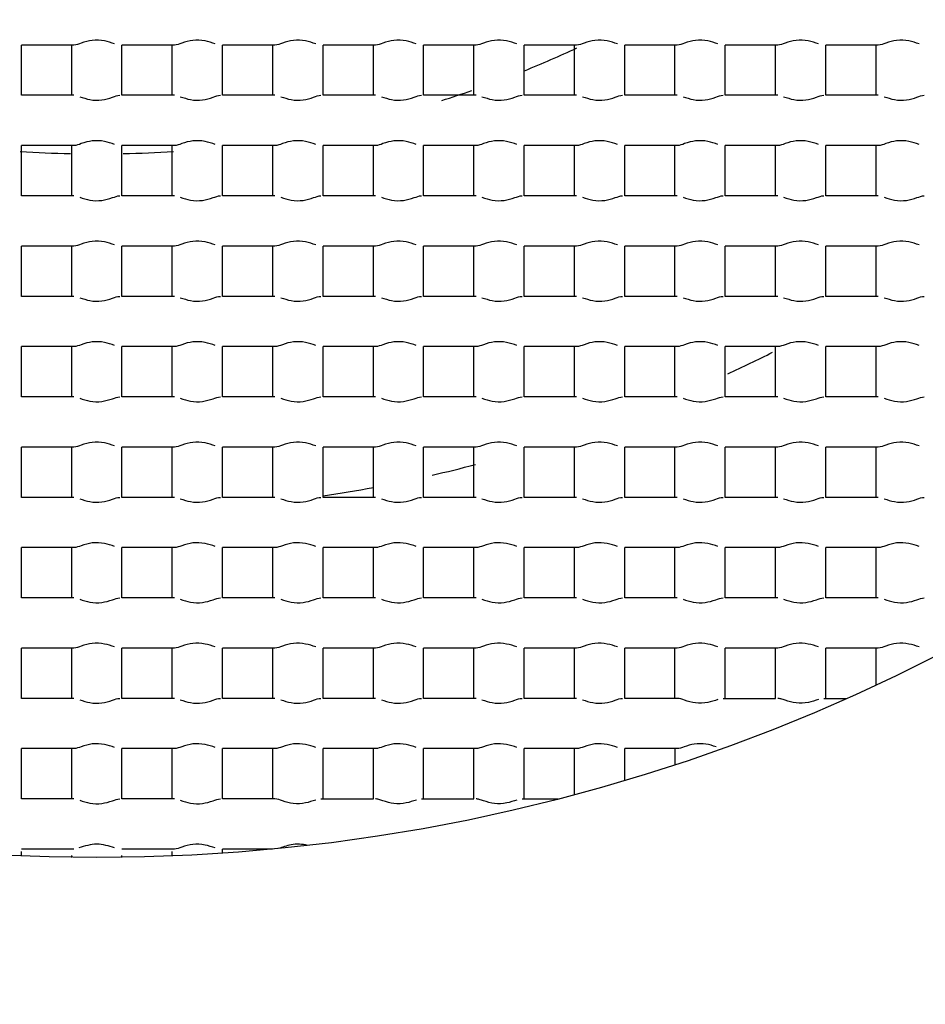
# Model space of a CAD drawing. Header units: millimetres. Extents: x 289 to 943, y 130 to 616.
# Tile 33 of 65: x 827.39 to 830.09, y 238.62 to 241.55. Entities that reach past the tile are written whole.
import ezdxf

# ---------------------------------------------------------------- set-up
doc = ezdxf.new("R2010")
doc.units = ezdxf.units.MM
doc.header["$LTSCALE"] = 65.395
doc.layers.get('0').update_dxf_attribs({"linetype": 'CONTINUOUS'})

msp = doc.modelspace()

# ---------------------------------------------------------------- linework, layer by layer
at = {"color": 7, "linetype": 'CONTINUOUS'}
for p, q in [((827.3977, 241.3292), (827.3977, 241.4792)), ((827.5541, 241.4792), (827.3977, 241.4792)), ((827.5477, 241.3292), (827.5477, 241.4792)), ((827.6977, 241.3292), (827.6977, 241.4792)), ((827.8541, 241.4792), (827.6977, 241.4792)), ((827.8477, 241.3292), (827.8477, 241.4792)), ((827.9977, 241.3292), (827.9977, 241.4792)), ((828.1541, 241.4792), (827.9977, 241.4792)), ((828.1477, 241.3292), (828.1477, 241.4792)), ((828.2977, 241.3292), (828.2977, 241.4792)), ((828.4541, 241.4792), (828.2977, 241.4792)), ((828.4477, 241.3292), (828.4477, 241.4792)), ((828.5977, 241.3292), (828.5977, 241.4792)), ((828.7541, 241.4792), (828.5977, 241.4792)), ((828.7477, 241.3292), (828.7477, 241.4792)), ((828.8977, 241.3292), (828.8977, 241.4792)), ((829.0541, 241.4792), (828.8977, 241.4792)), ((829.0477, 241.3292), (829.0477, 241.4792)), ((829.3541, 241.4792), (829.1977, 241.4792)), ((829.1977, 241.3292), (829.1977, 241.4792)), ((829.3477, 241.3292), (829.3477, 241.4792)), ((829.6541, 241.4792), (829.4977, 241.4792)), ((829.4977, 241.3292), (829.4977, 241.4792)), ((829.6477, 241.3292), (829.6477, 241.4792)), ((829.9541, 241.4792), (829.7977, 241.4792)), ((829.7977, 241.3292), (829.7977, 241.4792)), ((829.9477, 241.3292), (829.9477, 241.4792)), ((827.5541, 241.3292), (827.3977, 241.3292)), ((827.8541, 241.3292), (827.6977, 241.3292)), ((828.1541, 241.3292), (827.9977, 241.3292)), ((828.4541, 241.3292), (828.2977, 241.3292)), ((828.7541, 241.3292), (828.5977, 241.3292)), ((829.0541, 241.3292), (828.8977, 241.3292)), ((829.3541, 241.3292), (829.1977, 241.3292)), ((829.6541, 241.3292), (829.4977, 241.3292)), ((829.9541, 241.3292), (829.7977, 241.3292)), ((827.3977, 241.0292), (827.3977, 241.1792)), ((827.5541, 241.1792), (827.3977, 241.1792)), ((827.5477, 241.0292), (827.5477, 241.1792)), ((827.6977, 241.0292), (827.6977, 241.1792)), ((827.8541, 241.1792), (827.6977, 241.1792)), ((827.8477, 241.0292), (827.8477, 241.1792)), ((827.9977, 241.0292), (827.9977, 241.1792)), ((828.1541, 241.1792), (827.9977, 241.1792)), ((828.1477, 241.0292), (828.1477, 241.1792)), ((828.2977, 241.0292), (828.2977, 241.1792)), ((828.4541, 241.1792), (828.2977, 241.1792)), ((828.4477, 241.0292), (828.4477, 241.1792)), ((828.5977, 241.0292), (828.5977, 241.1792)), ((828.7541, 241.1792), (828.5977, 241.1792)), ((828.7477, 241.0292), (828.7477, 241.1792)), ((828.8977, 241.0292), (828.8977, 241.1792)), ((829.0541, 241.1792), (828.8977, 241.1792)), ((829.0477, 241.0292), (829.0477, 241.1792)), ((829.3541, 241.1792), (829.1977, 241.1792)), ((829.1977, 241.0292), (829.1977, 241.1792)), ((829.3477, 241.0292), (829.3477, 241.1792)), ((829.6541, 241.1792), (829.4977, 241.1792)), ((829.4977, 241.0292), (829.4977, 241.1792)), ((829.6477, 241.0292), (829.6477, 241.1792)), ((829.9541, 241.1792), (829.7977, 241.1792)), ((829.7977, 241.0292), (829.7977, 241.1792)), ((829.9477, 241.0292), (829.9477, 241.1792)), ((827.5541, 241.0292), (827.3977, 241.0292)), ((827.8541, 241.0292), (827.6977, 241.0292)), ((828.1541, 241.0292), (827.9977, 241.0292)), ((828.4541, 241.0292), (828.2977, 241.0292)), ((828.7541, 241.0292), (828.5977, 241.0292)), ((829.0541, 241.0292), (828.8977, 241.0292)), ((829.3541, 241.0292), (829.1977, 241.0292)), ((829.6541, 241.0292), (829.4977, 241.0292)), ((829.9541, 241.0292), (829.7977, 241.0292)), ((827.3977, 240.7292), (827.3977, 240.8792)), ((827.5541, 240.8792), (827.3977, 240.8792)), ((827.5477, 240.7292), (827.5477, 240.8792)), ((827.6977, 240.7292), (827.6977, 240.8792)), ((827.8541, 240.8792), (827.6977, 240.8792)), ((827.8477, 240.7292), (827.8477, 240.8792)), ((827.9977, 240.7292), (827.9977, 240.8792)), ((828.1541, 240.8792), (827.9977, 240.8792)), ((828.1477, 240.7292), (828.1477, 240.8792)), ((828.2977, 240.7292), (828.2977, 240.8792)), ((828.4541, 240.8792), (828.2977, 240.8792)), ((828.4477, 240.7292), (828.4477, 240.8792)), ((828.5977, 240.7292), (828.5977, 240.8792)), ((828.7541, 240.8792), (828.5977, 240.8792)), ((828.7477, 240.7292), (828.7477, 240.8792)), ((828.8977, 240.7292), (828.8977, 240.8792)), ((829.0541, 240.8792), (828.8977, 240.8792)), ((829.0477, 240.7292), (829.0477, 240.8792)), ((829.3541, 240.8792), (829.1977, 240.8792)), ((829.1977, 240.7292), (829.1977, 240.8792)), ((829.3477, 240.7292), (829.3477, 240.8792)), ((829.6541, 240.8792), (829.4977, 240.8792)), ((829.4977, 240.7292), (829.4977, 240.8792)), ((829.6477, 240.7292), (829.6477, 240.8792)), ((829.9541, 240.8792), (829.7977, 240.8792)), ((829.7977, 240.7292), (829.7977, 240.8792)), ((829.9477, 240.7292), (829.9477, 240.8792)), ((827.5541, 240.7292), (827.3977, 240.7292)), ((827.8541, 240.7292), (827.6977, 240.7292)), ((828.1541, 240.7292), (827.9977, 240.7292)), ((828.4541, 240.7292), (828.2977, 240.7292)), ((828.7541, 240.7292), (828.5977, 240.7292)), ((829.0541, 240.7292), (828.8977, 240.7292)), ((829.3541, 240.7292), (829.1977, 240.7292)), ((829.6541, 240.7292), (829.4977, 240.7292)), ((829.9541, 240.7292), (829.7977, 240.7292)), ((827.3977, 240.4292), (827.3977, 240.5792)), ((827.5541, 240.5792), (827.3977, 240.5792)), ((827.5477, 240.4292), (827.5477, 240.5792)), ((827.6977, 240.4292), (827.6977, 240.5792)), ((827.8541, 240.5792), (827.6977, 240.5792)), ((827.8477, 240.4292), (827.8477, 240.5792)), ((827.9977, 240.4292), (827.9977, 240.5792)), ((828.1541, 240.5792), (827.9977, 240.5792)), ((828.1477, 240.4292), (828.1477, 240.5792)), ((828.2977, 240.4292), (828.2977, 240.5792)), ((828.4541, 240.5792), (828.2977, 240.5792)), ((828.4477, 240.4292), (828.4477, 240.5792)), ((828.5977, 240.4292), (828.5977, 240.5792)), ((828.7541, 240.5792), (828.5977, 240.5792)), ((828.7477, 240.4292), (828.7477, 240.5792)), ((828.8977, 240.4292), (828.8977, 240.5792)), ((829.0541, 240.5792), (828.8977, 240.5792)), ((829.0477, 240.4292), (829.0477, 240.5792)), ((829.3541, 240.5792), (829.1977, 240.5792)), ((829.1977, 240.4292), (829.1977, 240.5792)), ((829.3477, 240.4292), (829.3477, 240.5792)), ((829.6541, 240.5792), (829.4977, 240.5792)), ((829.4977, 240.4292), (829.4977, 240.5792)), ((829.6477, 240.4292), (829.6477, 240.5792)), ((829.9541, 240.5792), (829.7977, 240.5792)), ((829.7977, 240.4292), (829.7977, 240.5792)), ((829.9477, 240.4292), (829.9477, 240.5792)), ((827.5541, 240.4292), (827.3977, 240.4292)), ((827.8541, 240.4292), (827.6977, 240.4292)), ((828.1541, 240.4292), (827.9977, 240.4292)), ((828.4541, 240.4292), (828.2977, 240.4292)), ((828.7541, 240.4292), (828.5977, 240.4292)), ((829.0541, 240.4292), (828.8977, 240.4292)), ((829.3541, 240.4292), (829.1977, 240.4292)), ((829.6541, 240.4292), (829.4977, 240.4292)), ((829.9541, 240.4292), (829.7977, 240.4292)), ((827.3977, 240.1292), (827.3977, 240.2792)), ((827.5541, 240.2792), (827.3977, 240.2792)), ((827.5477, 240.1292), (827.5477, 240.2792)), ((827.6977, 240.1292), (827.6977, 240.2792)), ((827.8541, 240.2792), (827.6977, 240.2792)), ((827.8477, 240.1292), (827.8477, 240.2792)), ((827.9977, 240.1292), (827.9977, 240.2792)), ((828.1541, 240.2792), (827.9977, 240.2792)), ((828.1477, 240.1292), (828.1477, 240.2792)), ((828.2977, 240.1292), (828.2977, 240.2792)), ((828.4541, 240.2792), (828.2977, 240.2792)), ((828.4477, 240.1292), (828.4477, 240.2792)), ((828.5977, 240.1292), (828.5977, 240.2792)), ((828.7541, 240.2792), (828.5977, 240.2792)), ((828.7477, 240.1292), (828.7477, 240.2792)), ((828.8977, 240.1292), (828.8977, 240.2792)), ((829.0541, 240.2792), (828.8977, 240.2792)), ((829.0477, 240.1292), (829.0477, 240.2792)), ((829.3541, 240.2792), (829.1977, 240.2792)), ((829.1977, 240.1292), (829.1977, 240.2792)), ((829.3477, 240.1292), (829.3477, 240.2792)), ((829.6541, 240.2792), (829.4977, 240.2792)), ((829.4977, 240.1292), (829.4977, 240.2792)), ((829.6477, 240.1292), (829.6477, 240.2792)), ((829.9541, 240.2792), (829.7977, 240.2792)), ((829.7977, 240.1292), (829.7977, 240.2792)), ((829.9477, 240.1292), (829.9477, 240.2792)), ((827.5541, 240.1292), (827.3977, 240.1292)), ((827.8541, 240.1292), (827.6977, 240.1292)), ((828.1541, 240.1292), (827.9977, 240.1292)), ((828.4541, 240.1292), (828.2977, 240.1292)), ((828.7541, 240.1292), (828.5977, 240.1292)), ((829.0541, 240.1292), (828.8977, 240.1292)), ((829.3541, 240.1292), (829.1977, 240.1292)), ((829.6541, 240.1292), (829.4977, 240.1292)), ((829.9541, 240.1292), (829.7977, 240.1292)), ((827.3977, 239.8292), (827.3977, 239.9792)), ((827.5541, 239.9792), (827.3977, 239.9792)), ((827.5477, 239.8292), (827.5477, 239.9792)), ((827.6977, 239.8292), (827.6977, 239.9792)), ((827.8541, 239.9792), (827.6977, 239.9792)), ((827.8477, 239.8292), (827.8477, 239.9792)), ((827.9977, 239.8292), (827.9977, 239.9792)), ((828.1541, 239.9792), (827.9977, 239.9792)), ((828.1477, 239.8292), (828.1477, 239.9792)), ((828.2977, 239.8292), (828.2977, 239.9792)), ((828.4541, 239.9792), (828.2977, 239.9792)), ((828.4477, 239.8292), (828.4477, 239.9792)), ((828.5977, 239.8292), (828.5977, 239.9792)), ((828.7541, 239.9792), (828.5977, 239.9792)), ((828.7477, 239.8292), (828.7477, 239.9792)), ((828.8977, 239.8292), (828.8977, 239.9792)), ((829.0541, 239.9792), (828.8977, 239.9792)), ((829.0477, 239.8292), (829.0477, 239.9792)), ((829.3541, 239.9792), (829.1977, 239.9792)), ((829.1977, 239.8292), (829.1977, 239.9792)), ((829.3477, 239.8292), (829.3477, 239.9792)), ((829.6541, 239.9792), (829.4977, 239.9792)), ((829.4977, 239.8292), (829.4977, 239.9792)), ((829.6477, 239.8292), (829.6477, 239.9792)), ((829.9541, 239.9792), (829.7977, 239.9792)), ((829.7977, 239.8292), (829.7977, 239.9792)), ((829.9477, 239.8292), (829.9477, 239.9792)), ((827.5541, 239.8292), (827.3977, 239.8292)), ((827.8541, 239.8292), (827.6977, 239.8292)), ((828.1541, 239.8292), (827.9977, 239.8292)), ((828.4541, 239.8292), (828.2977, 239.8292)), ((828.7541, 239.8292), (828.5977, 239.8292)), ((829.0541, 239.8292), (828.8977, 239.8292)), ((829.3541, 239.8292), (829.1977, 239.8292)), ((829.6541, 239.8292), (829.4977, 239.8292)), ((829.9541, 239.8292), (829.7977, 239.8292)), ((827.3977, 239.5292), (827.3977, 239.6792)), ((827.5541, 239.6792), (827.3977, 239.6792)), ((827.5477, 239.5292), (827.5477, 239.6792)), ((827.6977, 239.5292), (827.6977, 239.6792)), ((827.8541, 239.6792), (827.6977, 239.6792)), ((827.8477, 239.5292), (827.8477, 239.6792)), ((827.9977, 239.5292), (827.9977, 239.6792)), ((828.1541, 239.6792), (827.9977, 239.6792)), ((828.1477, 239.5292), (828.1477, 239.6792)), ((828.2977, 239.5292), (828.2977, 239.6792)), ((828.4541, 239.6792), (828.2977, 239.6792)), ((828.4477, 239.5292), (828.4477, 239.6792)), ((828.5977, 239.5292), (828.5977, 239.6792)), ((828.7541, 239.6792), (828.5977, 239.6792)), ((828.7477, 239.5292), (828.7477, 239.6792)), ((828.8977, 239.5292), (828.8977, 239.6792)), ((829.0541, 239.6792), (828.8977, 239.6792)), ((829.0477, 239.5292), (829.0477, 239.6792)), ((829.3541, 239.6792), (829.1977, 239.6792)), ((829.1977, 239.5292), (829.1977, 239.6792)), ((829.3477, 239.5292), (829.3477, 239.6792)), ((829.6541, 239.6792), (829.4977, 239.6792)), ((829.4977, 239.5292), (829.4977, 239.6792)), ((829.6477, 239.5292), (829.6477, 239.6792)), ((829.9541, 239.6792), (829.7977, 239.6792)), ((829.7977, 239.5292), (829.7977, 239.6792)), ((829.9477, 239.5698), (829.9477, 239.6792)), ((827.5541, 239.5292), (827.3977, 239.5292)), ((827.8541, 239.5292), (827.6977, 239.5292)), ((828.1541, 239.5292), (827.9977, 239.5292)), ((828.4541, 239.5292), (828.2977, 239.5292)), ((828.7541, 239.5292), (828.5977, 239.5292)), ((829.0541, 239.5292), (828.8977, 239.5292)), ((829.3541, 239.5292), (829.1977, 239.5292)), ((829.4913, 239.5292), (829.6477, 239.5292)), ((829.7913, 239.5292), (829.8586, 239.5292)), ((827.3977, 239.2292), (827.3977, 239.3792)), ((827.5541, 239.3792), (827.3977, 239.3792)), ((827.5477, 239.2292), (827.5477, 239.3792)), ((827.6977, 239.2292), (827.6977, 239.3792)), ((827.8541, 239.3792), (827.6977, 239.3792)), ((827.8477, 239.2292), (827.8477, 239.3792)), ((827.9977, 239.2292), (827.9977, 239.3792)), ((828.1541, 239.3792), (827.9977, 239.3792)), ((828.1477, 239.2292), (828.1477, 239.3792)), ((828.2977, 239.2292), (828.2977, 239.3792)), ((828.4541, 239.3792), (828.2977, 239.3792)), ((828.4477, 239.2292), (828.4477, 239.3792)), ((828.5977, 239.2292), (828.5977, 239.3792)), ((828.7541, 239.3792), (828.5977, 239.3792)), ((828.7477, 239.2292), (828.7477, 239.3792)), ((828.8977, 239.2292), (828.8977, 239.3792)), ((829.0541, 239.3792), (828.8977, 239.3792)), ((829.0477, 239.242), (829.0477, 239.3792)), ((829.3541, 239.3792), (829.1977, 239.3792)), ((829.1977, 239.2846), (829.1977, 239.3792)), ((829.3477, 239.3792), (829.3477, 239.3317)), ((827.5541, 239.2292), (827.3977, 239.2292)), ((827.8541, 239.2292), (827.6977, 239.2292)), ((828.1541, 239.2292), (827.9977, 239.2292)), ((828.2913, 239.2292), (828.4477, 239.2292)), ((828.5913, 239.2292), (828.7477, 239.2292)), ((828.8913, 239.2292), (828.999, 239.2292)), ((827.5541, 239.0792), (827.3977, 239.0792)), ((827.3977, 239.0588), (827.3977, 239.072)), ((827.5477, 239.0547), (827.5477, 239.0602)), ((827.8541, 239.0792), (827.6977, 239.0792)), ((827.6977, 239.0547), (827.6977, 239.0601)), ((827.8477, 239.0588), (827.8477, 239.0719)), ((827.9977, 239.067), (827.9977, 239.0792)), ((828.1465, 239.0792), (827.9977, 239.0792))]:
    msp.add_line(p, q, dxfattribs=at)
for radius in [114.9974, 18.4972, 13.13, 12.8, 11.5, 5.5]:
    msp.add_circle((827.6227, 244.5542), radius, dxfattribs=at)
at = {"color": 9, "linetype": 'CONTINUOUS'}
for radius in [20.4169, 19.4852, 18.5479, 17.6102, 16.1147]:
    msp.add_circle((827.6227, 244.5542), radius, dxfattribs=at)
at = {"color": 7, "linetype": 'CONTINUOUS'}
for radius, start, end in [(114.9372, 90.036843, 270), (114.9372, 270.036843, 90), (12.6, 183.64028, 176.35972), (9.9, 90, 269.99993), (9.0338, 176.94915, 353.89891), (3.4, 292.0429, 294.9166), (3.4, 287.6258, 289.2196), (3.4, 266.1424, 268.6744), (3.4, 271.3253, 273.8574), (4.4721, 294.8955, 296.7981), (4.4721, 282.9227, 284.6312), (4.4721, 278.6824, 280.6367)]:
    msp.add_arc((827.6227, 244.5542), radius, start, end, dxfattribs=at)
at = {"color": 9, "linetype": 'CONTINUOUS'}
for start, end in [(90.036843, 270), (270.036843, 90)]:
    msp.add_arc((827.6227, 244.5542), 113.4493, start, end, dxfattribs=at)
at = {"color": 7, "linetype": 'CONTINUOUS'}
for points, knots in [([(827.6227, 234.6542), (828.2415, 234.6892), (829.4759, 234.8746), (831.2385, 235.4991), (832.8503, 236.4487), (834.2476, 237.6927), (835.3754, 239.1857), (836.1854, 240.8728), (836.6419, 242.6873), (836.694, 243.9357), (836.6567, 244.5542)], [0, 0, 0, 0, 0.12503, 0.250039, 0.375026, 0.500025, 0.625034, 0.750019, 0.875002, 1, 1, 1, 1]), ([(827.6759, 241.4827), (827.6659, 241.4859), (827.6443, 241.4934), (827.6096, 241.4949), (827.5797, 241.4868), (827.5617, 241.4792), (827.5541, 241.4792)], [0, 0, 0, 0, 0.253948, 0.546503, 0.816383, 1, 1, 1, 1]), ([(827.9759, 241.4827), (827.9659, 241.4859), (827.9443, 241.4934), (827.9096, 241.4949), (827.8797, 241.4868), (827.8617, 241.4792), (827.8541, 241.4792)], [0, 0, 0, 0, 0.253948, 0.546503, 0.816383, 1, 1, 1, 1]), ([(828.2759, 241.4827), (828.2659, 241.4859), (828.2443, 241.4934), (828.2096, 241.4949), (828.1797, 241.4868), (828.1617, 241.4792), (828.1541, 241.4792)], [0, 0, 0, 0, 0.253948, 0.546503, 0.816383, 1, 1, 1, 1]), ([(828.5759, 241.4827), (828.5659, 241.4859), (828.5443, 241.4934), (828.5096, 241.4949), (828.4797, 241.4868), (828.4617, 241.4792), (828.4541, 241.4792)], [0, 0, 0, 0, 0.253948, 0.546503, 0.816383, 1, 1, 1, 1]), ([(828.8759, 241.4827), (828.8659, 241.4859), (828.8443, 241.4934), (828.8096, 241.4949), (828.7797, 241.4868), (828.7617, 241.4792), (828.7541, 241.4792)], [0, 0, 0, 0, 0.253948, 0.546503, 0.816383, 1, 1, 1, 1]), ([(829.1759, 241.4827), (829.1659, 241.4859), (829.1443, 241.4934), (829.1096, 241.4949), (829.0797, 241.4868), (829.0617, 241.4792), (829.0541, 241.4792)], [0, 0, 0, 0, 0.253948, 0.546503, 0.816383, 1, 1, 1, 1]), ([(829.4759, 241.4827), (829.4659, 241.4859), (829.4443, 241.4934), (829.4096, 241.4949), (829.3797, 241.4868), (829.3617, 241.4792), (829.3541, 241.4792)], [0, 0, 0, 0, 0.253948, 0.546503, 0.816383, 1, 1, 1, 1]), ([(829.7759, 241.4827), (829.7659, 241.4859), (829.7443, 241.4934), (829.7096, 241.4949), (829.6797, 241.4868), (829.6617, 241.4792), (829.6541, 241.4792)], [0, 0, 0, 0, 0.253948, 0.546503, 0.816383, 1, 1, 1, 1]), ([(830.0759, 241.4827), (830.0659, 241.4859), (830.0443, 241.4934), (830.0096, 241.4949), (829.9797, 241.4868), (829.9617, 241.4792), (829.9541, 241.4792)], [0, 0, 0, 0, 0.253948, 0.546503, 0.816383, 1, 1, 1, 1]), ([(827.5718, 241.325), (827.5818, 241.3218), (827.6032, 241.3146), (827.6373, 241.3138), (827.6664, 241.322), (827.6838, 241.3292), (827.6913, 241.3292)], [0, 0, 0, 0, 0.25857, 0.550819, 0.817977, 1, 1, 1, 1]), ([(827.8718, 241.325), (827.8818, 241.3218), (827.9032, 241.3146), (827.9373, 241.3138), (827.9664, 241.322), (827.9838, 241.3292), (827.9913, 241.3292)], [0, 0, 0, 0, 0.25857, 0.550819, 0.817977, 1, 1, 1, 1]), ([(828.1718, 241.325), (828.1818, 241.3218), (828.2032, 241.3146), (828.2373, 241.3138), (828.2664, 241.322), (828.2838, 241.3292), (828.2913, 241.3292)], [0, 0, 0, 0, 0.25857, 0.550819, 0.817977, 1, 1, 1, 1]), ([(828.4718, 241.325), (828.4818, 241.3218), (828.5032, 241.3146), (828.5373, 241.3138), (828.5664, 241.322), (828.5838, 241.3292), (828.5913, 241.3292)], [0, 0, 0, 0, 0.25857, 0.550819, 0.817977, 1, 1, 1, 1]), ([(828.7718, 241.325), (828.7818, 241.3218), (828.8032, 241.3146), (828.8373, 241.3138), (828.8664, 241.322), (828.8838, 241.3292), (828.8913, 241.3292)], [0, 0, 0, 0, 0.25857, 0.550819, 0.817977, 1, 1, 1, 1]), ([(829.0718, 241.325), (829.0818, 241.3218), (829.1032, 241.3146), (829.1373, 241.3138), (829.1664, 241.322), (829.1838, 241.3292), (829.1913, 241.3292)], [0, 0, 0, 0, 0.25857, 0.550819, 0.817977, 1, 1, 1, 1]), ([(829.3718, 241.325), (829.3818, 241.3218), (829.4032, 241.3146), (829.4373, 241.3138), (829.4664, 241.322), (829.4838, 241.3292), (829.4913, 241.3292)], [0, 0, 0, 0, 0.25857, 0.550819, 0.817977, 1, 1, 1, 1]), ([(829.6718, 241.325), (829.6818, 241.3218), (829.7032, 241.3146), (829.7373, 241.3138), (829.7664, 241.322), (829.7838, 241.3292), (829.7913, 241.3292)], [0, 0, 0, 0, 0.25857, 0.550819, 0.817977, 1, 1, 1, 1]), ([(829.9718, 241.325), (829.9818, 241.3218), (830.0032, 241.3146), (830.0373, 241.3138), (830.0664, 241.322), (830.0838, 241.3292), (830.0913, 241.3292)], [0, 0, 0, 0, 0.25857, 0.550819, 0.817977, 1, 1, 1, 1]), ([(827.6759, 241.1827), (827.6659, 241.1859), (827.6443, 241.1934), (827.6096, 241.1949), (827.5797, 241.1868), (827.5617, 241.1792), (827.5541, 241.1792)], [0, 0, 0, 0, 0.253948, 0.546503, 0.816383, 1, 1, 1, 1]), ([(827.9759, 241.1827), (827.9659, 241.1859), (827.9443, 241.1934), (827.9096, 241.1949), (827.8797, 241.1868), (827.8617, 241.1792), (827.8541, 241.1792)], [0, 0, 0, 0, 0.253948, 0.546503, 0.816383, 1, 1, 1, 1]), ([(828.2759, 241.1827), (828.2659, 241.1859), (828.2443, 241.1934), (828.2096, 241.1949), (828.1797, 241.1868), (828.1617, 241.1792), (828.1541, 241.1792)], [0, 0, 0, 0, 0.253948, 0.546503, 0.816383, 1, 1, 1, 1]), ([(828.5759, 241.1827), (828.5659, 241.1859), (828.5443, 241.1934), (828.5096, 241.1949), (828.4797, 241.1868), (828.4617, 241.1792), (828.4541, 241.1792)], [0, 0, 0, 0, 0.253948, 0.546503, 0.816383, 1, 1, 1, 1]), ([(828.8759, 241.1827), (828.8659, 241.1859), (828.8443, 241.1934), (828.8096, 241.1949), (828.7797, 241.1868), (828.7617, 241.1792), (828.7541, 241.1792)], [0, 0, 0, 0, 0.253948, 0.546503, 0.816383, 1, 1, 1, 1]), ([(829.1759, 241.1827), (829.1659, 241.1859), (829.1443, 241.1934), (829.1096, 241.1949), (829.0797, 241.1868), (829.0617, 241.1792), (829.0541, 241.1792)], [0, 0, 0, 0, 0.253948, 0.546503, 0.816383, 1, 1, 1, 1]), ([(829.4759, 241.1827), (829.4659, 241.1859), (829.4443, 241.1934), (829.4096, 241.1949), (829.3797, 241.1868), (829.3617, 241.1792), (829.3541, 241.1792)], [0, 0, 0, 0, 0.253948, 0.546503, 0.816383, 1, 1, 1, 1]), ([(829.7759, 241.1827), (829.7659, 241.1859), (829.7443, 241.1934), (829.7096, 241.1949), (829.6797, 241.1868), (829.6617, 241.1792), (829.6541, 241.1792)], [0, 0, 0, 0, 0.253948, 0.546503, 0.816383, 1, 1, 1, 1]), ([(830.0759, 241.1827), (830.0659, 241.1859), (830.0443, 241.1934), (830.0096, 241.1949), (829.9797, 241.1868), (829.9617, 241.1792), (829.9541, 241.1792)], [0, 0, 0, 0, 0.253948, 0.546503, 0.816383, 1, 1, 1, 1]), ([(827.5718, 241.025), (827.5818, 241.0218), (827.6032, 241.0146), (827.6373, 241.0138), (827.6664, 241.022), (827.6838, 241.0292), (827.6913, 241.0292)], [0, 0, 0, 0, 0.25857, 0.550819, 0.817977, 1, 1, 1, 1]), ([(827.8718, 241.025), (827.8818, 241.0218), (827.9032, 241.0146), (827.9373, 241.0138), (827.9664, 241.022), (827.9838, 241.0292), (827.9913, 241.0292)], [0, 0, 0, 0, 0.25857, 0.550819, 0.817977, 1, 1, 1, 1]), ([(828.1718, 241.025), (828.1818, 241.0218), (828.2032, 241.0146), (828.2373, 241.0138), (828.2664, 241.022), (828.2838, 241.0292), (828.2913, 241.0292)], [0, 0, 0, 0, 0.25857, 0.550819, 0.817977, 1, 1, 1, 1]), ([(828.4718, 241.025), (828.4818, 241.0218), (828.5032, 241.0146), (828.5373, 241.0138), (828.5664, 241.022), (828.5838, 241.0292), (828.5913, 241.0292)], [0, 0, 0, 0, 0.25857, 0.550819, 0.817977, 1, 1, 1, 1]), ([(828.7718, 241.025), (828.7818, 241.0218), (828.8032, 241.0146), (828.8373, 241.0138), (828.8664, 241.022), (828.8838, 241.0292), (828.8913, 241.0292)], [0, 0, 0, 0, 0.25857, 0.550819, 0.817977, 1, 1, 1, 1]), ([(829.0718, 241.025), (829.0818, 241.0218), (829.1032, 241.0146), (829.1373, 241.0138), (829.1664, 241.022), (829.1838, 241.0292), (829.1913, 241.0292)], [0, 0, 0, 0, 0.25857, 0.550819, 0.817977, 1, 1, 1, 1]), ([(829.3718, 241.025), (829.3818, 241.0218), (829.4032, 241.0146), (829.4373, 241.0138), (829.4664, 241.022), (829.4838, 241.0292), (829.4913, 241.0292)], [0, 0, 0, 0, 0.25857, 0.550819, 0.817977, 1, 1, 1, 1]), ([(829.6718, 241.025), (829.6818, 241.0218), (829.7032, 241.0146), (829.7373, 241.0138), (829.7664, 241.022), (829.7838, 241.0292), (829.7913, 241.0292)], [0, 0, 0, 0, 0.25857, 0.550819, 0.817977, 1, 1, 1, 1]), ([(829.9718, 241.025), (829.9818, 241.0218), (830.0032, 241.0146), (830.0373, 241.0138), (830.0664, 241.022), (830.0838, 241.0292), (830.0913, 241.0292)], [0, 0, 0, 0, 0.25857, 0.550819, 0.817977, 1, 1, 1, 1]), ([(827.6759, 240.8827), (827.6659, 240.8859), (827.6443, 240.8934), (827.6096, 240.8949), (827.5797, 240.8868), (827.5617, 240.8792), (827.5541, 240.8792)], [0, 0, 0, 0, 0.253948, 0.546503, 0.816383, 1, 1, 1, 1]), ([(827.9759, 240.8827), (827.9659, 240.8859), (827.9443, 240.8934), (827.9096, 240.8949), (827.8797, 240.8868), (827.8617, 240.8792), (827.8541, 240.8792)], [0, 0, 0, 0, 0.253948, 0.546503, 0.816383, 1, 1, 1, 1]), ([(828.2759, 240.8827), (828.2659, 240.8859), (828.2443, 240.8934), (828.2096, 240.8949), (828.1797, 240.8868), (828.1617, 240.8792), (828.1541, 240.8792)], [0, 0, 0, 0, 0.253948, 0.546503, 0.816383, 1, 1, 1, 1]), ([(828.5759, 240.8827), (828.5659, 240.8859), (828.5443, 240.8934), (828.5096, 240.8949), (828.4797, 240.8868), (828.4617, 240.8792), (828.4541, 240.8792)], [0, 0, 0, 0, 0.253948, 0.546503, 0.816383, 1, 1, 1, 1]), ([(828.8759, 240.8827), (828.8659, 240.8859), (828.8443, 240.8934), (828.8096, 240.8949), (828.7797, 240.8868), (828.7617, 240.8792), (828.7541, 240.8792)], [0, 0, 0, 0, 0.253948, 0.546503, 0.816383, 1, 1, 1, 1]), ([(829.1759, 240.8827), (829.1659, 240.8859), (829.1443, 240.8934), (829.1096, 240.8949), (829.0797, 240.8868), (829.0617, 240.8792), (829.0541, 240.8792)], [0, 0, 0, 0, 0.253948, 0.546503, 0.816383, 1, 1, 1, 1]), ([(829.4759, 240.8827), (829.4659, 240.8859), (829.4443, 240.8934), (829.4096, 240.8949), (829.3797, 240.8868), (829.3617, 240.8792), (829.3541, 240.8792)], [0, 0, 0, 0, 0.253948, 0.546503, 0.816383, 1, 1, 1, 1]), ([(829.7759, 240.8827), (829.7659, 240.8859), (829.7443, 240.8934), (829.7096, 240.8949), (829.6797, 240.8868), (829.6617, 240.8792), (829.6541, 240.8792)], [0, 0, 0, 0, 0.253948, 0.546503, 0.816383, 1, 1, 1, 1]), ([(830.0759, 240.8827), (830.0659, 240.8859), (830.0443, 240.8934), (830.0096, 240.8949), (829.9797, 240.8868), (829.9617, 240.8792), (829.9541, 240.8792)], [0, 0, 0, 0, 0.253948, 0.546503, 0.816383, 1, 1, 1, 1]), ([(827.5718, 240.725), (827.5818, 240.7218), (827.6032, 240.7146), (827.6373, 240.7138), (827.6664, 240.722), (827.6838, 240.7292), (827.6913, 240.7292)], [0, 0, 0, 0, 0.25857, 0.550819, 0.817977, 1, 1, 1, 1]), ([(827.8718, 240.725), (827.8818, 240.7218), (827.9032, 240.7146), (827.9373, 240.7138), (827.9664, 240.722), (827.9838, 240.7292), (827.9913, 240.7292)], [0, 0, 0, 0, 0.25857, 0.550819, 0.817977, 1, 1, 1, 1]), ([(828.1718, 240.725), (828.1818, 240.7218), (828.2032, 240.7146), (828.2373, 240.7138), (828.2664, 240.722), (828.2838, 240.7292), (828.2913, 240.7292)], [0, 0, 0, 0, 0.25857, 0.550819, 0.817977, 1, 1, 1, 1]), ([(828.4718, 240.725), (828.4818, 240.7218), (828.5032, 240.7146), (828.5373, 240.7138), (828.5664, 240.722), (828.5838, 240.7292), (828.5913, 240.7292)], [0, 0, 0, 0, 0.25857, 0.550819, 0.817977, 1, 1, 1, 1]), ([(828.7718, 240.725), (828.7818, 240.7218), (828.8032, 240.7146), (828.8373, 240.7138), (828.8664, 240.722), (828.8838, 240.7292), (828.8913, 240.7292)], [0, 0, 0, 0, 0.25857, 0.550819, 0.817977, 1, 1, 1, 1]), ([(829.0718, 240.725), (829.0818, 240.7218), (829.1032, 240.7146), (829.1373, 240.7138), (829.1664, 240.722), (829.1838, 240.7292), (829.1913, 240.7292)], [0, 0, 0, 0, 0.25857, 0.550819, 0.817977, 1, 1, 1, 1]), ([(829.3718, 240.725), (829.3818, 240.7218), (829.4032, 240.7146), (829.4373, 240.7138), (829.4664, 240.722), (829.4838, 240.7292), (829.4913, 240.7292)], [0, 0, 0, 0, 0.25857, 0.550819, 0.817977, 1, 1, 1, 1]), ([(829.6718, 240.725), (829.6818, 240.7218), (829.7032, 240.7146), (829.7373, 240.7138), (829.7664, 240.722), (829.7838, 240.7292), (829.7913, 240.7292)], [0, 0, 0, 0, 0.25857, 0.550819, 0.817977, 1, 1, 1, 1]), ([(829.9718, 240.725), (829.9818, 240.7218), (830.0032, 240.7146), (830.0373, 240.7138), (830.0664, 240.722), (830.0838, 240.7292), (830.0913, 240.7292)], [0, 0, 0, 0, 0.25857, 0.550819, 0.817977, 1, 1, 1, 1]), ([(827.6759, 240.5827), (827.6659, 240.5859), (827.6443, 240.5934), (827.6096, 240.5949), (827.5797, 240.5868), (827.5617, 240.5792), (827.5541, 240.5792)], [0, 0, 0, 0, 0.253948, 0.546503, 0.816383, 1, 1, 1, 1]), ([(827.9759, 240.5827), (827.9659, 240.5859), (827.9443, 240.5934), (827.9096, 240.5949), (827.8797, 240.5868), (827.8617, 240.5792), (827.8541, 240.5792)], [0, 0, 0, 0, 0.253948, 0.546503, 0.816383, 1, 1, 1, 1]), ([(828.2759, 240.5827), (828.2659, 240.5859), (828.2443, 240.5934), (828.2096, 240.5949), (828.1797, 240.5868), (828.1617, 240.5792), (828.1541, 240.5792)], [0, 0, 0, 0, 0.253948, 0.546503, 0.816383, 1, 1, 1, 1]), ([(828.5759, 240.5827), (828.5659, 240.5859), (828.5443, 240.5934), (828.5096, 240.5949), (828.4797, 240.5868), (828.4617, 240.5792), (828.4541, 240.5792)], [0, 0, 0, 0, 0.253948, 0.546503, 0.816383, 1, 1, 1, 1]), ([(828.8759, 240.5827), (828.8659, 240.5859), (828.8443, 240.5934), (828.8096, 240.5949), (828.7797, 240.5868), (828.7617, 240.5792), (828.7541, 240.5792)], [0, 0, 0, 0, 0.253948, 0.546503, 0.816383, 1, 1, 1, 1]), ([(829.1759, 240.5827), (829.1659, 240.5859), (829.1443, 240.5934), (829.1096, 240.5949), (829.0797, 240.5868), (829.0617, 240.5792), (829.0541, 240.5792)], [0, 0, 0, 0, 0.253948, 0.546503, 0.816383, 1, 1, 1, 1]), ([(829.4759, 240.5827), (829.4659, 240.5859), (829.4443, 240.5934), (829.4096, 240.5949), (829.3797, 240.5868), (829.3617, 240.5792), (829.3541, 240.5792)], [0, 0, 0, 0, 0.253948, 0.546503, 0.816383, 1, 1, 1, 1]), ([(829.7759, 240.5827), (829.7659, 240.5859), (829.7443, 240.5934), (829.7096, 240.5949), (829.6797, 240.5868), (829.6617, 240.5792), (829.6541, 240.5792)], [0, 0, 0, 0, 0.253948, 0.546503, 0.816383, 1, 1, 1, 1]), ([(830.0759, 240.5827), (830.0659, 240.5859), (830.0443, 240.5934), (830.0096, 240.5949), (829.9797, 240.5868), (829.9617, 240.5792), (829.9541, 240.5792)], [0, 0, 0, 0, 0.253948, 0.546503, 0.816383, 1, 1, 1, 1]), ([(827.5718, 240.425), (827.5818, 240.4218), (827.6032, 240.4146), (827.6373, 240.4138), (827.6664, 240.422), (827.6838, 240.4292), (827.6913, 240.4292)], [0, 0, 0, 0, 0.25857, 0.550819, 0.817977, 1, 1, 1, 1]), ([(827.8718, 240.425), (827.8818, 240.4218), (827.9032, 240.4146), (827.9373, 240.4138), (827.9664, 240.422), (827.9838, 240.4292), (827.9913, 240.4292)], [0, 0, 0, 0, 0.25857, 0.550819, 0.817977, 1, 1, 1, 1]), ([(828.1718, 240.425), (828.1818, 240.4218), (828.2032, 240.4146), (828.2373, 240.4138), (828.2664, 240.422), (828.2838, 240.4292), (828.2913, 240.4292)], [0, 0, 0, 0, 0.25857, 0.550819, 0.817977, 1, 1, 1, 1]), ([(828.4718, 240.425), (828.4818, 240.4218), (828.5032, 240.4146), (828.5373, 240.4138), (828.5664, 240.422), (828.5838, 240.4292), (828.5913, 240.4292)], [0, 0, 0, 0, 0.25857, 0.550819, 0.817977, 1, 1, 1, 1]), ([(828.7718, 240.425), (828.7818, 240.4218), (828.8032, 240.4146), (828.8373, 240.4138), (828.8664, 240.422), (828.8838, 240.4292), (828.8913, 240.4292)], [0, 0, 0, 0, 0.25857, 0.550819, 0.817977, 1, 1, 1, 1]), ([(829.0718, 240.425), (829.0818, 240.4218), (829.1032, 240.4146), (829.1373, 240.4138), (829.1664, 240.422), (829.1838, 240.4292), (829.1913, 240.4292)], [0, 0, 0, 0, 0.25857, 0.550819, 0.817977, 1, 1, 1, 1]), ([(829.3718, 240.425), (829.3818, 240.4218), (829.4032, 240.4146), (829.4373, 240.4138), (829.4664, 240.422), (829.4838, 240.4292), (829.4913, 240.4292)], [0, 0, 0, 0, 0.25857, 0.550819, 0.817977, 1, 1, 1, 1]), ([(829.6718, 240.425), (829.6818, 240.4218), (829.7032, 240.4146), (829.7373, 240.4138), (829.7664, 240.422), (829.7838, 240.4292), (829.7913, 240.4292)], [0, 0, 0, 0, 0.25857, 0.550819, 0.817977, 1, 1, 1, 1]), ([(829.9718, 240.425), (829.9818, 240.4218), (830.0032, 240.4146), (830.0373, 240.4138), (830.0664, 240.422), (830.0838, 240.4292), (830.0913, 240.4292)], [0, 0, 0, 0, 0.25857, 0.550819, 0.817977, 1, 1, 1, 1]), ([(827.6759, 240.2827), (827.6659, 240.2859), (827.6443, 240.2934), (827.6096, 240.2949), (827.5797, 240.2868), (827.5617, 240.2792), (827.5541, 240.2792)], [0, 0, 0, 0, 0.253948, 0.546503, 0.816383, 1, 1, 1, 1]), ([(827.9759, 240.2827), (827.9659, 240.2859), (827.9443, 240.2934), (827.9096, 240.2949), (827.8797, 240.2868), (827.8617, 240.2792), (827.8541, 240.2792)], [0, 0, 0, 0, 0.253948, 0.546503, 0.816383, 1, 1, 1, 1]), ([(828.2759, 240.2827), (828.2659, 240.2859), (828.2443, 240.2934), (828.2096, 240.2949), (828.1797, 240.2868), (828.1617, 240.2792), (828.1541, 240.2792)], [0, 0, 0, 0, 0.253948, 0.546503, 0.816383, 1, 1, 1, 1]), ([(828.5759, 240.2827), (828.5659, 240.2859), (828.5443, 240.2934), (828.5096, 240.2949), (828.4797, 240.2868), (828.4617, 240.2792), (828.4541, 240.2792)], [0, 0, 0, 0, 0.253948, 0.546503, 0.816383, 1, 1, 1, 1]), ([(828.8759, 240.2827), (828.8659, 240.2859), (828.8443, 240.2934), (828.8096, 240.2949), (828.7797, 240.2868), (828.7617, 240.2792), (828.7541, 240.2792)], [0, 0, 0, 0, 0.253948, 0.546503, 0.816383, 1, 1, 1, 1]), ([(829.1759, 240.2827), (829.1659, 240.2859), (829.1443, 240.2934), (829.1096, 240.2949), (829.0797, 240.2868), (829.0617, 240.2792), (829.0541, 240.2792)], [0, 0, 0, 0, 0.253948, 0.546503, 0.816383, 1, 1, 1, 1]), ([(829.4759, 240.2827), (829.4659, 240.2859), (829.4443, 240.2934), (829.4096, 240.2949), (829.3797, 240.2868), (829.3617, 240.2792), (829.3541, 240.2792)], [0, 0, 0, 0, 0.253948, 0.546503, 0.816383, 1, 1, 1, 1]), ([(829.7759, 240.2827), (829.7659, 240.2859), (829.7443, 240.2934), (829.7096, 240.2949), (829.6797, 240.2868), (829.6617, 240.2792), (829.6541, 240.2792)], [0, 0, 0, 0, 0.253948, 0.546503, 0.816383, 1, 1, 1, 1]), ([(830.0759, 240.2827), (830.0659, 240.2859), (830.0443, 240.2934), (830.0096, 240.2949), (829.9797, 240.2868), (829.9617, 240.2792), (829.9541, 240.2792)], [0, 0, 0, 0, 0.253948, 0.546503, 0.816383, 1, 1, 1, 1]), ([(827.5718, 240.125), (827.5818, 240.1218), (827.6032, 240.1146), (827.6373, 240.1138), (827.6664, 240.122), (827.6838, 240.1292), (827.6913, 240.1292)], [0, 0, 0, 0, 0.25857, 0.550819, 0.817977, 1, 1, 1, 1]), ([(827.8718, 240.125), (827.8818, 240.1218), (827.9032, 240.1146), (827.9373, 240.1138), (827.9664, 240.122), (827.9838, 240.1292), (827.9913, 240.1292)], [0, 0, 0, 0, 0.25857, 0.550819, 0.817977, 1, 1, 1, 1]), ([(828.1718, 240.125), (828.1818, 240.1218), (828.2032, 240.1146), (828.2373, 240.1138), (828.2664, 240.122), (828.2838, 240.1292), (828.2913, 240.1292)], [0, 0, 0, 0, 0.25857, 0.550819, 0.817977, 1, 1, 1, 1]), ([(828.4718, 240.125), (828.4818, 240.1218), (828.5032, 240.1146), (828.5373, 240.1138), (828.5664, 240.122), (828.5838, 240.1292), (828.5913, 240.1292)], [0, 0, 0, 0, 0.25857, 0.550819, 0.817977, 1, 1, 1, 1]), ([(828.7718, 240.125), (828.7818, 240.1218), (828.8032, 240.1146), (828.8373, 240.1138), (828.8664, 240.122), (828.8838, 240.1292), (828.8913, 240.1292)], [0, 0, 0, 0, 0.25857, 0.550819, 0.817977, 1, 1, 1, 1]), ([(829.0718, 240.125), (829.0818, 240.1218), (829.1032, 240.1146), (829.1373, 240.1138), (829.1664, 240.122), (829.1838, 240.1292), (829.1913, 240.1292)], [0, 0, 0, 0, 0.25857, 0.550819, 0.817977, 1, 1, 1, 1]), ([(829.3718, 240.125), (829.3818, 240.1218), (829.4032, 240.1146), (829.4373, 240.1138), (829.4664, 240.122), (829.4838, 240.1292), (829.4913, 240.1292)], [0, 0, 0, 0, 0.25857, 0.550819, 0.817977, 1, 1, 1, 1]), ([(829.6718, 240.125), (829.6818, 240.1218), (829.7032, 240.1146), (829.7373, 240.1138), (829.7664, 240.122), (829.7838, 240.1292), (829.7913, 240.1292)], [0, 0, 0, 0, 0.25857, 0.550819, 0.817977, 1, 1, 1, 1]), ([(829.9718, 240.125), (829.9818, 240.1218), (830.0032, 240.1146), (830.0373, 240.1138), (830.0664, 240.122), (830.0838, 240.1292), (830.0913, 240.1292)], [0, 0, 0, 0, 0.25857, 0.550819, 0.817977, 1, 1, 1, 1]), ([(827.6759, 239.9827), (827.6659, 239.9859), (827.6443, 239.9934), (827.6096, 239.9949), (827.5797, 239.9868), (827.5617, 239.9792), (827.5541, 239.9792)], [0, 0, 0, 0, 0.253948, 0.546503, 0.816383, 1, 1, 1, 1]), ([(827.9759, 239.9827), (827.9659, 239.9859), (827.9443, 239.9934), (827.9096, 239.9949), (827.8797, 239.9868), (827.8617, 239.9792), (827.8541, 239.9792)], [0, 0, 0, 0, 0.253948, 0.546503, 0.816383, 1, 1, 1, 1]), ([(828.2759, 239.9827), (828.2659, 239.9859), (828.2443, 239.9934), (828.2096, 239.9949), (828.1797, 239.9868), (828.1617, 239.9792), (828.1541, 239.9792)], [0, 0, 0, 0, 0.253948, 0.546503, 0.816383, 1, 1, 1, 1]), ([(828.5759, 239.9827), (828.5659, 239.9859), (828.5443, 239.9934), (828.5096, 239.9949), (828.4797, 239.9868), (828.4617, 239.9792), (828.4541, 239.9792)], [0, 0, 0, 0, 0.253948, 0.546503, 0.816383, 1, 1, 1, 1]), ([(828.8759, 239.9827), (828.8659, 239.9859), (828.8443, 239.9934), (828.8096, 239.9949), (828.7797, 239.9868), (828.7617, 239.9792), (828.7541, 239.9792)], [0, 0, 0, 0, 0.253948, 0.546503, 0.816383, 1, 1, 1, 1]), ([(829.1759, 239.9827), (829.1659, 239.9859), (829.1443, 239.9934), (829.1096, 239.9949), (829.0797, 239.9868), (829.0617, 239.9792), (829.0541, 239.9792)], [0, 0, 0, 0, 0.253948, 0.546503, 0.816383, 1, 1, 1, 1]), ([(829.4759, 239.9827), (829.4659, 239.9859), (829.4443, 239.9934), (829.4096, 239.9949), (829.3797, 239.9868), (829.3617, 239.9792), (829.3541, 239.9792)], [0, 0, 0, 0, 0.253948, 0.546503, 0.816383, 1, 1, 1, 1]), ([(829.7759, 239.9827), (829.7659, 239.9859), (829.7443, 239.9934), (829.7096, 239.9949), (829.6797, 239.9868), (829.6617, 239.9792), (829.6541, 239.9792)], [0, 0, 0, 0, 0.253948, 0.546503, 0.816383, 1, 1, 1, 1]), ([(830.0759, 239.9827), (830.0659, 239.9859), (830.0443, 239.9934), (830.0096, 239.9949), (829.9797, 239.9868), (829.9617, 239.9792), (829.9541, 239.9792)], [0, 0, 0, 0, 0.253948, 0.546503, 0.816383, 1, 1, 1, 1]), ([(827.5718, 239.825), (827.5818, 239.8218), (827.6032, 239.8146), (827.6373, 239.8138), (827.6664, 239.822), (827.6838, 239.8292), (827.6913, 239.8292)], [0, 0, 0, 0, 0.25857, 0.550819, 0.817977, 1, 1, 1, 1]), ([(827.8718, 239.825), (827.8818, 239.8218), (827.9032, 239.8146), (827.9373, 239.8138), (827.9664, 239.822), (827.9838, 239.8292), (827.9913, 239.8292)], [0, 0, 0, 0, 0.25857, 0.550819, 0.817977, 1, 1, 1, 1]), ([(828.1718, 239.825), (828.1818, 239.8218), (828.2032, 239.8146), (828.2373, 239.8138), (828.2664, 239.822), (828.2838, 239.8292), (828.2913, 239.8292)], [0, 0, 0, 0, 0.25857, 0.550819, 0.817977, 1, 1, 1, 1]), ([(828.4718, 239.825), (828.4818, 239.8218), (828.5032, 239.8146), (828.5373, 239.8138), (828.5664, 239.822), (828.5838, 239.8292), (828.5913, 239.8292)], [0, 0, 0, 0, 0.25857, 0.550819, 0.817977, 1, 1, 1, 1]), ([(828.7718, 239.825), (828.7818, 239.8218), (828.8032, 239.8146), (828.8373, 239.8138), (828.8664, 239.822), (828.8838, 239.8292), (828.8913, 239.8292)], [0, 0, 0, 0, 0.25857, 0.550819, 0.817977, 1, 1, 1, 1]), ([(829.0718, 239.825), (829.0818, 239.8218), (829.1032, 239.8146), (829.1373, 239.8138), (829.1664, 239.822), (829.1838, 239.8292), (829.1913, 239.8292)], [0, 0, 0, 0, 0.25857, 0.550819, 0.817977, 1, 1, 1, 1]), ([(829.3718, 239.825), (829.3818, 239.8218), (829.4032, 239.8146), (829.4373, 239.8138), (829.4664, 239.822), (829.4838, 239.8292), (829.4913, 239.8292)], [0, 0, 0, 0, 0.25857, 0.550819, 0.817977, 1, 1, 1, 1]), ([(829.6718, 239.825), (829.6818, 239.8218), (829.7032, 239.8146), (829.7373, 239.8138), (829.7664, 239.822), (829.7838, 239.8292), (829.7913, 239.8292)], [0, 0, 0, 0, 0.25857, 0.550819, 0.817977, 1, 1, 1, 1]), ([(829.9718, 239.825), (829.9818, 239.8218), (830.0032, 239.8146), (830.0373, 239.8138), (830.0664, 239.822), (830.0838, 239.8292), (830.0913, 239.8292)], [0, 0, 0, 0, 0.25857, 0.550819, 0.817977, 1, 1, 1, 1]), ([(827.6759, 239.6827), (827.6659, 239.6859), (827.6443, 239.6934), (827.6096, 239.6949), (827.5797, 239.6868), (827.5617, 239.6792), (827.5541, 239.6792)], [0, 0, 0, 0, 0.253948, 0.546503, 0.816383, 1, 1, 1, 1]), ([(827.9759, 239.6827), (827.9659, 239.6859), (827.9443, 239.6934), (827.9096, 239.6949), (827.8797, 239.6868), (827.8617, 239.6792), (827.8541, 239.6792)], [0, 0, 0, 0, 0.253948, 0.546503, 0.816383, 1, 1, 1, 1]), ([(828.2759, 239.6827), (828.2659, 239.6859), (828.2443, 239.6934), (828.2096, 239.6949), (828.1797, 239.6868), (828.1617, 239.6792), (828.1541, 239.6792)], [0, 0, 0, 0, 0.253948, 0.546503, 0.816383, 1, 1, 1, 1]), ([(828.5759, 239.6827), (828.5659, 239.6859), (828.5443, 239.6934), (828.5096, 239.6949), (828.4797, 239.6868), (828.4617, 239.6792), (828.4541, 239.6792)], [0, 0, 0, 0, 0.253948, 0.546503, 0.816383, 1, 1, 1, 1]), ([(828.8759, 239.6827), (828.8659, 239.6859), (828.8443, 239.6934), (828.8096, 239.6949), (828.7797, 239.6868), (828.7617, 239.6792), (828.7541, 239.6792)], [0, 0, 0, 0, 0.253948, 0.546503, 0.816383, 1, 1, 1, 1]), ([(829.1759, 239.6827), (829.1659, 239.6859), (829.1443, 239.6934), (829.1096, 239.6949), (829.0797, 239.6868), (829.0617, 239.6792), (829.0541, 239.6792)], [0, 0, 0, 0, 0.253948, 0.546503, 0.816383, 1, 1, 1, 1]), ([(829.4759, 239.6827), (829.4659, 239.6859), (829.4443, 239.6934), (829.4096, 239.6949), (829.3797, 239.6868), (829.3617, 239.6792), (829.3541, 239.6792)], [0, 0, 0, 0, 0.253948, 0.546503, 0.816383, 1, 1, 1, 1]), ([(829.7759, 239.6827), (829.7659, 239.6859), (829.7443, 239.6934), (829.7096, 239.6949), (829.6797, 239.6868), (829.6617, 239.6792), (829.6541, 239.6792)], [0, 0, 0, 0, 0.253948, 0.546503, 0.816383, 1, 1, 1, 1]), ([(830.0759, 239.6827), (830.0659, 239.6859), (830.0443, 239.6934), (830.0096, 239.6949), (829.9797, 239.6868), (829.9617, 239.6792), (829.9541, 239.6792)], [0, 0, 0, 0, 0.253948, 0.546503, 0.816383, 1, 1, 1, 1]), ([(827.5718, 239.525), (827.5818, 239.5218), (827.6032, 239.5146), (827.6373, 239.5138), (827.6664, 239.522), (827.6838, 239.5292), (827.6913, 239.5292)], [0, 0, 0, 0, 0.25857, 0.550819, 0.817977, 1, 1, 1, 1]), ([(827.8718, 239.525), (827.8818, 239.5218), (827.9032, 239.5146), (827.9373, 239.5138), (827.9664, 239.522), (827.9838, 239.5292), (827.9913, 239.5292)], [0, 0, 0, 0, 0.25857, 0.550819, 0.817977, 1, 1, 1, 1]), ([(828.1718, 239.525), (828.1818, 239.5218), (828.2032, 239.5146), (828.2373, 239.5138), (828.2664, 239.522), (828.2838, 239.5292), (828.2913, 239.5292)], [0, 0, 0, 0, 0.25857, 0.550819, 0.817977, 1, 1, 1, 1]), ([(828.4718, 239.525), (828.4818, 239.5218), (828.5032, 239.5146), (828.5373, 239.5138), (828.5664, 239.522), (828.5838, 239.5292), (828.5913, 239.5292)], [0, 0, 0, 0, 0.25857, 0.550819, 0.817977, 1, 1, 1, 1]), ([(828.7718, 239.525), (828.7818, 239.5218), (828.8032, 239.5146), (828.8373, 239.5138), (828.8664, 239.522), (828.8838, 239.5292), (828.8913, 239.5292)], [0, 0, 0, 0, 0.25857, 0.550819, 0.817977, 1, 1, 1, 1]), ([(829.0718, 239.525), (829.0818, 239.5218), (829.1032, 239.5146), (829.1373, 239.5138), (829.1664, 239.522), (829.1838, 239.5292), (829.1913, 239.5292)], [0, 0, 0, 0, 0.25857, 0.550819, 0.817977, 1, 1, 1, 1]), ([(829.4758, 239.5257), (829.4657, 239.5225), (829.4442, 239.5151), (829.4095, 239.5135), (829.3796, 239.5217), (829.3617, 239.5292), (829.3541, 239.5292)], [0, 0, 0, 0, 0.254291, 0.546676, 0.816547, 1, 1, 1, 1]), ([(829.7761, 239.5258), (829.766, 239.5226), (829.7444, 239.5151), (829.7097, 239.5133), (829.6827, 239.5214), (829.6649, 239.5273), (829.6573, 239.5292), (829.6541, 239.5292)], [0, 0, 0, 0, 0.253689, 0.545971, 0.815994, 0.923009, 1, 1, 1, 1]), ([(827.6759, 239.3827), (827.6659, 239.3859), (827.6443, 239.3934), (827.6096, 239.3949), (827.5797, 239.3868), (827.5617, 239.3792), (827.5541, 239.3792)], [0, 0, 0, 0, 0.253948, 0.546503, 0.816383, 1, 1, 1, 1]), ([(827.9759, 239.3827), (827.9659, 239.3859), (827.9443, 239.3934), (827.9096, 239.3949), (827.8797, 239.3868), (827.8617, 239.3792), (827.8541, 239.3792)], [0, 0, 0, 0, 0.253948, 0.546503, 0.816383, 1, 1, 1, 1]), ([(828.2759, 239.3827), (828.2659, 239.3859), (828.2443, 239.3934), (828.2096, 239.3949), (828.1797, 239.3868), (828.1617, 239.3792), (828.1541, 239.3792)], [0, 0, 0, 0, 0.253948, 0.546503, 0.816383, 1, 1, 1, 1]), ([(828.5759, 239.3827), (828.5659, 239.3859), (828.5443, 239.3934), (828.5096, 239.3949), (828.4797, 239.3868), (828.4617, 239.3792), (828.4541, 239.3792)], [0, 0, 0, 0, 0.253948, 0.546503, 0.816383, 1, 1, 1, 1]), ([(828.8759, 239.3827), (828.8659, 239.3859), (828.8443, 239.3934), (828.8096, 239.3949), (828.7797, 239.3868), (828.7617, 239.3792), (828.7541, 239.3792)], [0, 0, 0, 0, 0.253948, 0.546503, 0.816383, 1, 1, 1, 1]), ([(829.1759, 239.3827), (829.1659, 239.3859), (829.1443, 239.3934), (829.1096, 239.3949), (829.0797, 239.3868), (829.0617, 239.3792), (829.0541, 239.3792)], [0, 0, 0, 0, 0.253948, 0.546503, 0.816383, 1, 1, 1, 1]), ([(829.4705, 239.3844), (829.4606, 239.3877), (829.4393, 239.3944), (829.406, 239.3942), (829.3781, 239.386), (829.3612, 239.3792), (829.3541, 239.3792)], [0, 0, 0, 0, 0.264121, 0.556676, 0.819986, 1, 1, 1, 1]), ([(827.5718, 239.225), (827.5818, 239.2218), (827.6032, 239.2146), (827.6373, 239.2138), (827.6664, 239.222), (827.6838, 239.2292), (827.6913, 239.2292)], [0, 0, 0, 0, 0.25857, 0.550819, 0.817977, 1, 1, 1, 1]), ([(827.8718, 239.225), (827.8818, 239.2218), (827.9032, 239.2146), (827.9373, 239.2138), (827.9664, 239.222), (827.9838, 239.2292), (827.9913, 239.2292)], [0, 0, 0, 0, 0.25857, 0.550819, 0.817977, 1, 1, 1, 1]), ([(828.2758, 239.2257), (828.2657, 239.2225), (828.2442, 239.2151), (828.2095, 239.2135), (828.1796, 239.2217), (828.1617, 239.2292), (828.1541, 239.2292)], [0, 0, 0, 0, 0.254291, 0.546676, 0.816547, 1, 1, 1, 1]), ([(828.5761, 239.2258), (828.566, 239.2226), (828.5444, 239.2151), (828.5097, 239.2133), (828.4827, 239.2214), (828.4649, 239.2273), (828.4573, 239.2292), (828.4541, 239.2292)], [0, 0, 0, 0, 0.253689, 0.545971, 0.815994, 0.923009, 1, 1, 1, 1]), ([(828.8761, 239.2258), (828.866, 239.2226), (828.8444, 239.2151), (828.8097, 239.2133), (828.7827, 239.2214), (828.7649, 239.2273), (828.7573, 239.2292), (828.7541, 239.2292)], [0, 0, 0, 0, 0.253689, 0.545971, 0.815994, 0.923009, 1, 1, 1, 1]), ([(827.6759, 239.0827), (827.6586, 239.0882), (827.6226, 239.0998), (827.5866, 239.0881), (827.5693, 239.0826)], [0, 0, 0, 0, 0.500398, 1, 1, 1, 1]), ([(827.9759, 239.0827), (827.9659, 239.0859), (827.9443, 239.0934), (827.9096, 239.0949), (827.8797, 239.0868), (827.8617, 239.0792), (827.8541, 239.0792)], [0, 0, 0, 0, 0.253948, 0.546503, 0.816383, 1, 1, 1, 1]), ([(828.251, 239.0902), (828.2354, 239.0941), (828.2044, 239.0957), (828.1766, 239.0845), (828.1634, 239.0809)], [0, 0, 0, 0, 0.540817, 1, 1, 1, 1])]:
    msp.add_open_spline(points, degree=3, knots=knots, dxfattribs=at)

doc.saveas('drawing.dxf')
